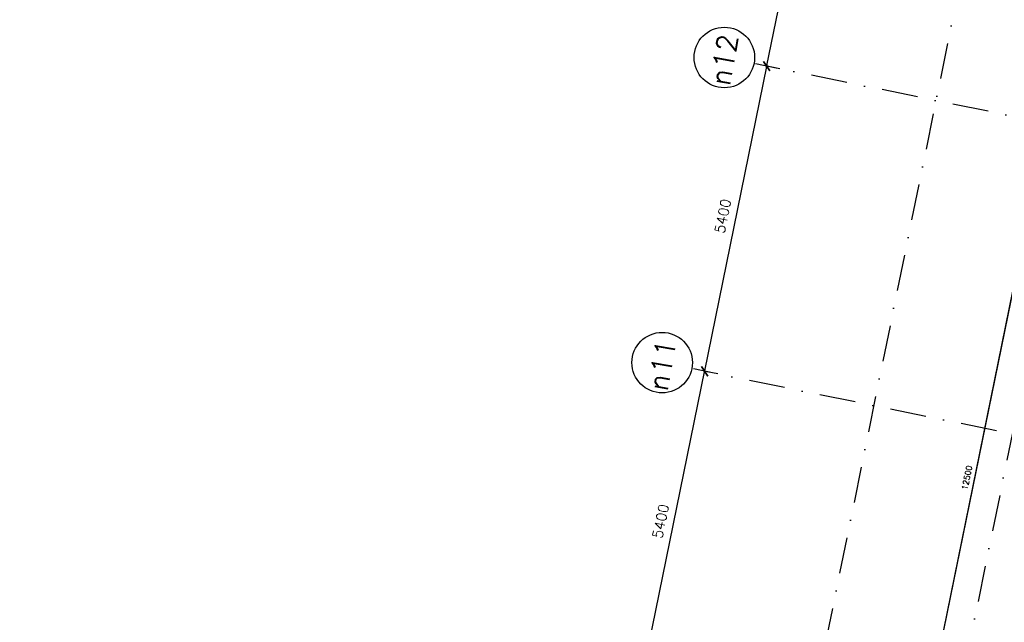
# Model space of a CAD drawing. Extents: x -33346 to 151546, y -8083 to 129543.
# Tile 38 of 68: x 7074 to 24143, y 64307 to 74757. Entities that reach past the tile are written whole.
import ezdxf

# ---------------------------------------------------------------- set-up
doc = ezdxf.new("R2010")
doc.units = 0
doc.header["$LTSCALE"] = 50
doc.header["$MEASUREMENT"] = 0
doc.header["$PDSIZE"] = -1
doc.linetypes.add('XREF2$0$DASHDOT', pattern=[25, 12.5, -6.25, 0, -6.25])
doc.layers.get('0').update_dxf_attribs({"linetype": 'CONTINUOUS'})
doc.layers.get('DEFPOINTS').update_dxf_attribs({"linetype": 'CONTINUOUS'})
for name, color, linetype in [('_ARCHIEFKASTEN', 1, 'CONTINUOUS'), ('A--M$1A-_F123-', 1, 'CONTINUOUS'), ('A--T01A-70_TEKST', 5, 'CONTINUOUS'), ('XREF2$0$A--L$7A-_STRAMIEN', 1, 'XREF2$0$DASHDOT'), ('XREF2$0$A--L$7A1-_STRAMIEN', 1, 'CONTINUOUS'), ('XREF2$0$A--L$7A3-_STRAMIEN', 3, 'CONTINUOUS'), ('XREF2$0$A--M$1A-_F123-', 1, 'CONTINUOUS')]:
    doc.layers.add(name, color=color, linetype=linetype)
doc.styles.add('HIEMSTRA', font='romans.shx')
doc.styles.add('XREF2$0$HIEMSTRA', font='romans.shx')
doc.dimstyles.get("Standard").update_dxf_attribs({"dimscale": 40, "dimtxt": 2.5, "dimasz": 2, "dimexe": 0.3, "dimexo": 0.3, "dimgap": 2, "dimtad": 1, "dimdec": 0, "dimzin": 0, "dimtxsty": 'HIEMSTRA', "dimblk1": 'OBLIQUE', "dimblk2": 'OBLIQUE', "dimsah": 1, "dimcen": -0.09, "dimdle": 0.3, "dimse1": 1, "dimclrd": 2, "dimclre": 2, "dimclrt": 3, "dimazin": 3, "dimtfac": 1, "dimtdec": 4, "dimtofl": 0, "dimtmove": 0, "dimatfit": 3, "dimtvp": 625, "dimtolj": 1, "dimtzin": 0})
doc.dimstyles.new('XREF2$0$STANDARD', dxfattribs={"dimscale": 70, "dimtxt": 2.5, "dimasz": 2, "dimexe": 0.3, "dimexo": 0.3, "dimgap": 2, "dimtad": 1, "dimdec": 0, "dimzin": 0, "dimtxsty": 'XREF2$0$HIEMSTRA', "dimblk1": 'XREF2$0$_OBLIQUE', "dimblk2": 'XREF2$0$_OBLIQUE', "dimsah": 1, "dimcen": -0.09, "dimdle": 0.3, "dimclrd": 1, "dimclre": 1, "dimclrt": 4, "dimazin": 3, "dimtfac": 1, "dimtdec": 4, "dimtix": 1, "dimtofl": 0, "dimtmove": 0, "dimatfit": 3, "dimtvp": 625, "dimtolj": 1, "dimtzin": 0})

# ---------------------------------------------------------------- blocks, each defined once
blk = doc.blocks.new('XREF2$0$_OBLIQUE')
at = {"color": 0, "linetype": 'BYBLOCK'}
blk.add_line((-0.5, -0.5), (0.5, 0.5), dxfattribs=at)
blk = doc.blocks.new('*D970')
at = {"layer": 'DEFPOINTS', "color": 0, "linetype": 'CONTINUOUS'}
for p in [(-56670, 36413), (-56421, 36362), (-57499, 31071)]:
    blk.add_point(p, dxfattribs=at)
at = {"layer": 'XREF2$0$A--M$1A-_F123-', "color": 1, "linetype": 'CONTINUOUS'}
for p, q in [((-57752, 31101), (-56666, 36434)), ((-56442, 36367), (-56691, 36417)), ((-57519, 31075), (-57769, 31126))]:
    blk.add_line(p, q, dxfattribs=at)
at = {"layer": 'XREF2$0$A--M$1A-_F123-', "color": 1, "linetype": 'CONTINUOUS', "xscale": 140, "yscale": 140, "zscale": 140}
for p, rotation in [((-56670, 36413), 78.48629033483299), ((-57748, 31122), 258.486290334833)]:
    blk.add_blockref('XREF2$0$_OBLIQUE', p, dxfattribs=dict(at, rotation=rotation))
at = {"layer": 'XREF2$0$A--M$1A-_F123-', "color": 4, "linetype": 'CONTINUOUS', "insert": (-57432, 33813), "char_height": 175, "attachment_point": 5, "rotation": 78.4863, "style": 'XREF2$0$HIEMSTRA'}
blk.add_mtext('\\A1;5400', dxfattribs=at)
blk = doc.blocks.new('*D971')
at = {"layer": 'DEFPOINTS', "color": 0, "linetype": 'CONTINUOUS'}
for p in [(-55592, 41705), (-55343, 41654), (-56421, 36362)]:
    blk.add_point(p, dxfattribs=at)
at = {"layer": 'XREF2$0$A--M$1A-_F123-', "color": 1, "linetype": 'CONTINUOUS'}
for p, q in [((-56674, 36393), (-55588, 41725)), ((-55364, 41658), (-55613, 41709)), ((-56442, 36367), (-56691, 36417))]:
    blk.add_line(p, q, dxfattribs=at)
at = {"layer": 'XREF2$0$A--M$1A-_F123-', "color": 1, "linetype": 'CONTINUOUS', "xscale": 140, "yscale": 140, "zscale": 140}
for p, rotation in [((-55592, 41705), 78.48629033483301), ((-56670, 36413), 258.486290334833)]:
    blk.add_blockref('XREF2$0$_OBLIQUE', p, dxfattribs=dict(at, rotation=rotation))
at = {"layer": 'XREF2$0$A--M$1A-_F123-', "color": 4, "linetype": 'CONTINUOUS', "insert": (-56354, 39104), "char_height": 175, "attachment_point": 5, "rotation": 78.4863, "style": 'XREF2$0$HIEMSTRA'}
blk.add_mtext('\\A1;5400', dxfattribs=at)
blk = doc.blocks.new('*D972')
at = {"layer": 'DEFPOINTS', "color": 0, "linetype": 'CONTINUOUS'}
for p in [(-54515, 46996), (-54265, 46945), (-55343, 41654)]:
    blk.add_point(p, dxfattribs=at)
at = {"layer": 'XREF2$0$A--M$1A-_F123-', "color": 1, "linetype": 'CONTINUOUS'}
for p, q in [((-55597, 41684), (-54510, 47017)), ((-54286, 46949), (-54535, 47000)), ((-55364, 41658), (-55613, 41709))]:
    blk.add_line(p, q, dxfattribs=at)
at = {"layer": 'XREF2$0$A--M$1A-_F123-', "color": 1, "linetype": 'CONTINUOUS', "xscale": 140, "yscale": 140, "zscale": 140}
for p, rotation in [((-54515, 46996), 78.48629033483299), ((-55592, 41705), 258.486290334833)]:
    blk.add_blockref('XREF2$0$_OBLIQUE', p, dxfattribs=dict(at, rotation=rotation))
at = {"layer": 'XREF2$0$A--M$1A-_F123-', "color": 4, "linetype": 'CONTINUOUS', "insert": (-55276, 44396), "char_height": 175, "attachment_point": 5, "rotation": 78.4863, "style": 'XREF2$0$HIEMSTRA'}
blk.add_mtext('\\A1;5400', dxfattribs=at)
blk = doc.blocks.new('_OBLIQUE')
at = {"color": 0, "linetype": 'BYBLOCK'}
blk.add_line((-0.5, -0.5), (0.5, 0.5), dxfattribs=at)
blk = doc.blocks.new('*D209')
at = {"color": 2, "linetype": 'BYBLOCK'}
blk.add_line((24872, 72925), (22373, 60653), dxfattribs=at)
at = {"layer": 'DEFPOINTS', "color": 0, "linetype": 'BYBLOCK'}
for p in [(24870, 72913), (22375, 60665), (22375, 60665)]:
    blk.add_point(p, dxfattribs=at)
at = {"color": 2, "linetype": 'BYBLOCK', "xscale": 80, "yscale": 80, "zscale": 80}
for p, rotation in [((24870, 72913), 78.48629033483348), ((22375, 60665), 258.4862903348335)]:
    blk.add_blockref('_OBLIQUE', p, dxfattribs=dict(at, rotation=rotation))
at = {"color": 3, "linetype": 'BYBLOCK', "insert": (23495, 66815), "char_height": 100, "attachment_point": 5, "rotation": 78.4863, "style": 'HIEMSTRA'}
blk.add_mtext('\\A1;12500', dxfattribs=at)
blk = doc.blocks.new('XREF2')
at = {"layer": 'XREF2$0$A--L$7A-_STRAMIEN'}
for p, q in [((-46967.857, 69048.716), (-68542.883, -36866.195)), ((-44567.212, 68559.429), (-66142.131, -37354.959)), ((-39504.739, 38427.529), (-55785.676, 41743.98)), ((-40582.592, 33136.193), (-56863.529, 36452.644))]:
    blk.add_line(p, q, dxfattribs=at)
at = {"layer": 'XREF2$0$A--L$7A1-_STRAMIEN'}
for centre in [(-56327.301, 41854.31), (-57405.154, 36562.974)]:
    blk.add_circle(centre, 525, dxfattribs=at)
at = {"layer": 'XREF2$0$A--L$7A3-_STRAMIEN', "style": 'XREF2$0$HIEMSTRA'}
for s, p in [('n12', (-56237.065, 41348.682)), ('n11', (-57314.918, 36057.347))]:
    blk.add_text(s, height=350, rotation=80, dxfattribs=at).set_placement(p)
at = {"layer": 'XREF2$0$A--M$1A-_F123-', "linetype": 'CONTINUOUS'}
for p1, p2, picture, middle in [((-55343.139, 41653.835), (-54265.286, 46945.17), '*D972', (-55276.389, 44395.685)), ((-56420.992, 36362.499), (-55343.139, 41653.835), '*D971', (-56354.242, 39104.35)), ((-57498.845, 31071.163), (-56420.992, 36362.499), '*D970', (-57432.095, 33813.014))]:
    dim = blk.add_aligned_dim(p1=p1, p2=p2, distance=254.373, dimstyle='XREF2$0$STANDARD', dxfattribs=at)
    dim.commit()
    dim.dimension.update_dxf_attribs({"geometry": picture, "text_midpoint": middle})

msp = doc.modelspace()

# ---------------------------------------------------------------- linework, layer by layer
at = {"layer": '_ARCHIEFKASTEN'}
msp.add_lwpolyline([(31495, 94481.2), (29261.3, 94481.2), (21765.2, 57681.7)], dxfattribs=at)

# ---------------------------------------------------------------- block references
at = {"layer": 'A--T01A-70_TEKST', "color": 4}
msp.add_blockref('XREF2', (75617.3, 32246.9), dxfattribs=at)

# ---------------------------------------------------------------- dimensions: what is measured, and where the dimension line sits
at = {"layer": 'A--M$1A-_F123-', "linetype": 'CONTINUOUS'}
dim = msp.add_aligned_dim(p1=(24869.9, 72913.5), p2=(22374.9, 60665), distance=0, dimstyle='STANDARD', dxfattribs=at)
dim.commit()
dim.dimension.update_dxf_attribs({"geometry": '*D209', "text_midpoint": (23495, 66815.2)})

doc.saveas('drawing.dxf')
